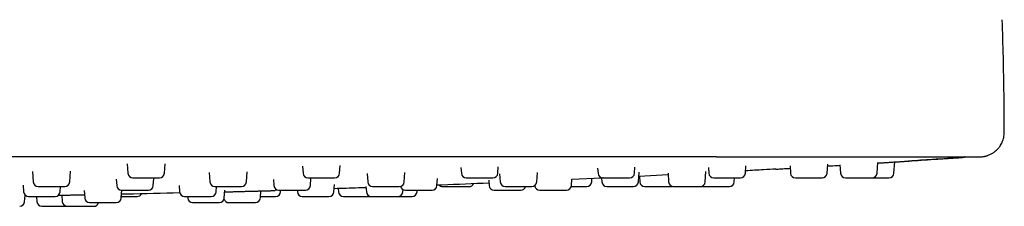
# Model space of a CAD drawing. Header units: millimetres. Extents: x 8 to 1603, y 12 to 2556.
# Tile 110 of 121: x 836 to 915, y 2419 to 2434. Entities that reach past the tile are written whole.
import ezdxf

# ---------------------------------------------------------------- set-up
doc = ezdxf.new("R2010")
doc.units = ezdxf.units.MM

msp = doc.modelspace()

# ---------------------------------------------------------------- linework, layer by layer
at = {"color": 7, "linetype": 'Continuous', "lineweight": 30}
for p, q in [((844.215, 2422.7), (844.268, 2421.948)), ((847.22, 2421.948), (847.274, 2422.721)), ((858.383, 2422.526), (858.423, 2421.948)), ((861.375, 2421.948), (861.418, 2422.562)), ((871.185, 2422.4), (871.217, 2421.948)), ((874.169, 2421.948), (874.204, 2422.457)), ((882.231, 2422.366), (882.261, 2421.948)), ((885.213, 2421.948), (885.248, 2422.449)), ((891.185, 2422.425), (891.219, 2421.948)), ((894.171, 2421.948), (894.212, 2422.539)), ((897.778, 2422.538), (897.819, 2421.948)), ((900.771, 2421.948), (900.823, 2422.684)), ((901.813, 2422.639), (901.862, 2421.948)), ((904.814, 2421.948), (904.874, 2422.815)), ((906.175, 2421.948), (906.239, 2422.861)), ((836.555, 2422.089), (836.614, 2421.248)), ((839.566, 2421.248), (839.627, 2422.122)), ((850.841, 2422.002), (850.894, 2421.248)), ((853.846, 2421.248), (853.902, 2422.051)), ((863.601, 2421.928), (863.648, 2421.248)), ((866.6, 2421.248), (866.653, 2421.996)), ((874.309, 2421.903), (874.355, 2421.248)), ((877.307, 2421.248), (877.359, 2421.996)), ((882.553, 2421.548), (880.143, 2421.44)), ((882.55, 2421.591), (882.574, 2421.248)), ((885.526, 2421.248), (885.582, 2422.047)), ((887.932, 2421.814), (885.558, 2421.696)), ((885.611, 2421.699), (885.642, 2421.248)), ((887.922, 2421.955), (887.971, 2421.248)), ((890.923, 2421.248), (890.983, 2422.1)), ((893.276, 2421.248), (893.299, 2421.575)), ((835.801, 2420.98), (835.838, 2420.448)), ((838.79, 2420.448), (838.82, 2420.875)), ((843.328, 2421.476), (843.365, 2420.948)), ((846.317, 2420.948), (846.358, 2421.53)), ((848.411, 2420.971), (848.448, 2420.448)), ((851.4, 2420.448), (851.43, 2420.875)), ((856.028, 2421.441), (856.063, 2420.948)), ((859.015, 2420.948), (859.054, 2421.514)), ((860.916, 2420.448), (860.956, 2421.026)), ((863.509, 2420.875), (863.539, 2420.448)), ((869.246, 2420.948), (869.285, 2421.511)), ((873.433, 2421.395), (873.464, 2420.948)), ((877.155, 2420.961), (877.156, 2420.948)), ((880.108, 2420.948), (880.146, 2421.482)), ((881.751, 2421.248), (881.769, 2421.513)), ((835.922, 2419.648), (835.96, 2420.187)), ((836.071, 2420.118), (835.955, 2420.117)), ((836.88, 2420.075), (836.91, 2419.648)), ((838.925, 2420.177), (838.962, 2419.648)), ((840.734, 2420.552), (840.776, 2419.948)), ((843.728, 2419.948), (843.772, 2420.575)), ((849.091, 2420.075), (849.1, 2419.948)), ((852.052, 2419.948), (852.096, 2420.582)), ((854.975, 2419.948), (855.015, 2420.526)), ((857.025, 2420.575), (856.16, 2420.549)), ((856.605, 2420.448), (856.613, 2420.563)), ((857.955, 2420.575), (857.963, 2420.448)), ((861.266, 2420.707), (861.284, 2420.448)), ((863.837, 2420.075), (863.887, 2420.079)), ((866.491, 2420.448), (866.504, 2420.623)), ((867.632, 2420.448), (867.641, 2420.575))]:
    msp.add_line(p, q, dxfattribs=at)
at = {"color": 7, "linetype": 'Continuous', "lineweight": 30, "flags": 128}
for points in [[(888.195, 2420.875), (888.27, 2420.882), (888.283, 2420.885)], [(890.624, 2420.888), (890.649, 2420.882), (890.723, 2420.875)]]:
    msp.add_lwpolyline(points, dxfattribs=at)
at = {"color": 7, "linetype": 'Continuous', "lineweight": 30}
for centre, start, end in [((844.667, 2421.975), 184, 270), ((846.821, 2421.975), 270, 356), ((858.822, 2421.975), 184, 270), ((860.976, 2421.975), 270, 356), ((871.616, 2421.975), 184, 270), ((873.77, 2421.975), 270, 356), ((882.66, 2421.975), 184, 270), ((884.814, 2421.975), 270, 356), ((891.618, 2421.975), 184, 270), ((893.772, 2421.975), 270, 356), ((898.218, 2421.975), 184, 270), ((900.372, 2421.975), 270, 356), ((902.261, 2421.975), 184, 270), ((904.415, 2421.975), 270, 356), ((905.776, 2421.975), 270, 356), ((837.013, 2421.275), 184, 270), ((839.167, 2421.275), 270, 356), ((843.764, 2420.975), 184, 270), ((845.918, 2420.975), 270, 356), ((851.293, 2421.275), 184, 270), ((853.447, 2421.275), 270, 356), ((856.462, 2420.975), 184, 270), ((858.616, 2420.975), 270, 356), ((864.047, 2421.275), 184, 270), ((866.201, 2421.275), 270, 356), ((866.693, 2420.975), 192.56196, 270), ((868.847, 2420.975), 270, 356), ((869.686, 2421.275), 226.32658, 270), ((871.84, 2421.275), 270, 333.99059), ((873.863, 2420.975), 184, 270), ((874.754, 2421.275), 184, 270), ((876.017, 2420.975), 270, 345.28895), ((876.908, 2421.275), 270, 356), ((877.555, 2420.975), 184, 270), ((879.709, 2420.975), 270, 356), ((881.352, 2421.275), 270, 356), ((882.973, 2421.275), 184, 270), ((885.127, 2421.275), 270, 356), ((886.041, 2421.275), 184, 270), ((888.37, 2421.275), 184, 270), ((890.524, 2421.275), 270, 356), ((892.877, 2421.275), 270, 356), ((836.237, 2420.475), 184, 270), ((838.391, 2420.475), 270, 356), ((841.175, 2419.975), 184, 270), ((843.329, 2419.975), 270, 356), ((845.018, 2420.475), 270, 331.24719), ((848.847, 2420.475), 184, 270), ((849.499, 2419.975), 184, 270), ((851.001, 2420.475), 270, 356), ((851.653, 2419.975), 270, 356), ((854.576, 2419.975), 270, 356), ((856.206, 2420.475), 270, 356), ((858.363, 2420.475), 184, 270), ((860.516, 2420.475), 270, 356), ((861.683, 2420.475), 184, 270), ((863.938, 2420.475), 184, 270), ((866.092, 2420.475), 270, 356), ((867.233, 2420.475), 270, 356), ((835.523, 2419.675), 270, 356), ((837.309, 2419.675), 184, 270), ((839.361, 2419.675), 184, 270), ((841.515, 2419.675), 270, 345.28895), ((852.422, 2419.975), 195.99255, 270)]:
    msp.add_arc(centre, 0.4, start, end, dxfattribs=at)
for points, knots in [([(915.098, 2425.275), (915.093, 2426.285), (915.083, 2428.305), (915.027, 2431.335), (914.962, 2433.354), (914.93, 2434.363)], [0, 0, 0, 0, 0.333322, 0.666659, 1, 1, 1, 1]), ([(913.102, 2423.275), (913.154, 2423.277), (913.246, 2423.279), (913.368, 2423.292), (913.458, 2423.307), (913.531, 2423.322), (913.598, 2423.338), (913.666, 2423.356), (913.796, 2423.397), (913.985, 2423.475), (914.182, 2423.589), (914.341, 2423.704), (914.473, 2423.816), (914.615, 2423.964), (914.742, 2424.127), (914.847, 2424.297), (914.931, 2424.464), (915.002, 2424.648), (915.056, 2424.847), (915.092, 2425.058), (915.096, 2425.203), (915.098, 2425.275)], [0, 0, 0, 0, 0.049535, 0.088609, 0.116403, 0.137511, 0.159296, 0.18183, 0.205116, 0.289732, 0.376763, 0.422165, 0.476894, 0.542249, 0.617844, 0.673586, 0.733203, 0.796244, 0.86216, 0.930315, 1, 1, 1, 1]), ([(891.844, 2423.275), (888.635, 2423.275), (882.218, 2423.275), (872.591, 2423.275), (862.964, 2423.275), (853.337, 2423.275), (843.767, 2423.275), (834.255, 2423.275), (824.8, 2423.275), (815.345, 2423.275), (805.825, 2423.275), (796.242, 2423.275), (786.594, 2423.275), (776.945, 2423.275), (767.297, 2423.275), (757.649, 2423.275), (748.001, 2423.275), (741.57, 2423.275), (738.354, 2423.275)], [0, 0, 0, 0, 0.062736, 0.125466, 0.18819, 0.250909, 0.313625, 0.375218, 0.436809, 0.4984, 0.55999, 0.622838, 0.685689, 0.748542, 0.811398, 0.87426, 0.937127, 1, 1, 1, 1]), ([(891.844, 2423.275), (891.976, 2423.275), (892.23, 2423.275), (892.596, 2423.275), (892.932, 2423.275), (893.239, 2423.275), (893.515, 2423.275), (893.788, 2423.275), (894.08, 2423.275), (894.513, 2423.275), (895.057, 2423.275), (895.709, 2423.275), (896.372, 2423.275), (897.053, 2423.275), (897.747, 2423.275), (898.433, 2423.275), (899.115, 2423.275), (899.82, 2423.275), (900.544, 2423.275), (901.287, 2423.275), (902.013, 2423.275), (902.724, 2423.275), (903.416, 2423.275), (904.089, 2423.275), (904.74, 2423.275), (905.369, 2423.275), (905.976, 2423.275), (906.561, 2423.275), (907.12, 2423.275), (907.651, 2423.275), (908.152, 2423.275), (908.625, 2423.275), (909.068, 2423.275), (909.48, 2423.275), (909.859, 2423.275), (910.205, 2423.275), (910.517, 2423.275), (910.776, 2423.275), (910.988, 2423.275), (911.163, 2423.275), (911.316, 2423.275), (911.447, 2423.275), (911.558, 2423.275), (911.65, 2423.275), (911.71, 2423.275), (911.749, 2423.275), (911.774, 2423.275), (911.797, 2423.275), (911.818, 2423.275), (911.836, 2423.275), (911.85, 2423.275), (911.864, 2423.275), (911.878, 2423.275), (911.893, 2423.275), (911.908, 2423.275), (911.918, 2423.275), (911.923, 2423.275)], [0, 0, 0, 0, 0.012298, 0.023667, 0.034107, 0.043618, 0.052201, 0.059855, 0.069083, 0.079437, 0.100258, 0.119909, 0.140432, 0.162562, 0.184126, 0.206192, 0.2282, 0.250005, 0.275051, 0.30002, 0.324966, 0.349942, 0.375001, 0.399964, 0.424895, 0.449843, 0.474861, 0.499999, 0.525127, 0.55014, 0.575088, 0.600024, 0.624997, 0.650048, 0.675019, 0.699965, 0.724938, 0.749993, 0.769799, 0.789778, 0.809956, 0.829521, 0.849424, 0.869818, 0.888968, 0.897466, 0.906187, 0.915132, 0.924302, 0.933698, 0.941257, 0.94813, 0.958865, 0.971088, 0.9848, 1, 1, 1, 1]), ([(891.85, 2423.284), (892.185, 2423.282), (892.856, 2423.28), (893.862, 2423.277), (894.865, 2423.276), (895.53, 2423.276), (895.862, 2423.275)], [0, 0, 0, 0, 0.2499068, 0.5000569, 0.7501711, 1, 1, 1, 1]), ([(904.872, 2422.784), (904.969, 2422.79), (905.339, 2422.814), (906.002, 2422.856), (906.9, 2422.913), (907.869, 2422.975), (908.911, 2423.042), (909.998, 2423.112), (910.936, 2423.174), (911.514, 2423.212), (911.712, 2423.225)], [0, 0, 0, 0, 0.04427, 0.168949, 0.297809, 0.444435, 0.596219, 0.753205, 0.915432, 1, 1, 1, 1]), ([(911.744, 2423.223), (910.928, 2423.168), (909.472, 2423.07), (908.016, 2422.975), (907.375, 2422.934)], [0, 0, 0, 0, 0.559997, 1, 1, 1, 1]), ([(911.929, 2423.284), (911.913, 2423.275), (911.877, 2423.252), (911.814, 2423.231), (911.767, 2423.225), (911.744, 2423.223)], [0, 0, 0, 0, 0.273649, 0.646268, 1, 1, 1, 1]), ([(911.848, 2423.246), (911.852, 2423.246), (911.873, 2423.25), (911.892, 2423.264), (911.907, 2423.275)], [0, 0, 0, 0, 0.190857, 1, 1, 1, 1]), ([(911.923, 2423.275), (912.018, 2423.275), (912.208, 2423.275), (912.446, 2423.275), (912.65, 2423.275), (912.816, 2423.275), (912.944, 2423.275), (913.035, 2423.275), (913.087, 2423.275), (913.108, 2423.275), (913.102, 2423.275), (913.102, 2423.275)], [0, 0, 0, 0, 0.125473, 0.250932, 0.376381, 0.50182, 0.627251, 0.750438, 0.873621, 0.996802, 1, 1, 1, 1]), ([(896.636, 2422.281), (896.697, 2422.284), (896.82, 2422.291), (897.053, 2422.305), (897.324, 2422.321), (897.573, 2422.336), (897.739, 2422.346), (897.791, 2422.349)], [0, 0, 0, 0, 0.212684, 0.431604, 0.657721, 0.891906, 1, 1, 1, 1]), ([(900.812, 2422.532), (900.853, 2422.534), (901.099, 2422.549), (901.434, 2422.57), (901.733, 2422.588), (901.817, 2422.593)], [0, 0, 0, 0, 0.125959, 0.757143, 1, 1, 1, 1]), ([(904.872, 2422.775), (904.938, 2422.779), (905.118, 2422.791), (905.41, 2422.809), (905.739, 2422.83), (906.051, 2422.849), (906.34, 2422.868), (906.579, 2422.883), (906.774, 2422.895), (906.929, 2422.905), (907.064, 2422.914), (907.188, 2422.922), (907.291, 2422.928), (907.362, 2422.933), (907.37, 2422.933), (907.375, 2422.934)], [0, 0, 0, 0, 0.049336, 0.135222, 0.222048, 0.308529, 0.394382, 0.481105, 0.545659, 0.610711, 0.67565, 0.740176, 0.82718, 0.913281, 1, 1, 1, 1]), ([(844.669, 2421.575), (844.671, 2421.575), (844.673, 2421.575), (844.711, 2421.575), (844.732, 2421.575)], [0, 0, 0, 0, 0.459775, 1, 1, 1, 1]), ([(844.732, 2421.575), (844.749, 2421.575), (844.783, 2421.575), (844.853, 2421.575), (844.954, 2421.575), (845.096, 2421.575), (845.286, 2421.575), (845.459, 2421.575), (845.604, 2421.575), (845.744, 2421.575), (845.917, 2421.575), (846.093, 2421.575), (846.238, 2421.575), (846.354, 2421.575), (846.483, 2421.575), (846.614, 2421.575), (846.726, 2421.575), (846.788, 2421.575), (846.813, 2421.575), (846.823, 2421.575), (846.819, 2421.575), (846.819, 2421.575)], [0, 0, 0, 0, 0.0451022, 0.0898834, 0.1350629, 0.2080687, 0.2812528, 0.3542587, 0.3906829, 0.4275384, 0.4949267, 0.5624915, 0.6075552, 0.6523364, 0.6975564, 0.7705622, 0.8437463, 0.9167522, 0.9531764, 0.9900319, 1, 1, 1, 1]), ([(858.823, 2421.575), (858.823, 2421.575), (858.822, 2421.575), (858.836, 2421.575), (858.874, 2421.575), (858.935, 2421.575), (858.966, 2421.575)], [0, 0, 0, 0, 0.08371, 0.280266, 0.639901, 1, 1, 1, 1]), ([(858.966, 2421.575), (858.99, 2421.575), (859.038, 2421.575), (859.128, 2421.575), (859.249, 2421.575), (859.411, 2421.575), (859.618, 2421.575), (859.8, 2421.575), (859.947, 2421.575), (860.087, 2421.575), (860.255, 2421.575), (860.42, 2421.575), (860.552, 2421.575), (860.655, 2421.575), (860.764, 2421.575), (860.868, 2421.575), (860.945, 2421.575), (860.976, 2421.575), (860.975, 2421.575), (860.975, 2421.575)], [0, 0, 0, 0, 0.04811, 0.095878, 0.14407, 0.221945, 0.300009, 0.377884, 0.416737, 0.456051, 0.527933, 0.600004, 0.648072, 0.69584, 0.744076, 0.82195, 0.900015, 0.97789, 1, 1, 1, 1]), ([(871.621, 2421.575), (871.62, 2421.575), (871.618, 2421.575), (871.64, 2421.575), (871.677, 2421.575), (871.745, 2421.575), (871.827, 2421.575), (871.868, 2421.575)], [0, 0, 0, 0, 0.167115, 0.312803, 0.460215, 0.729934, 1, 1, 1, 1]), ([(871.868, 2421.575), (871.898, 2421.575), (871.958, 2421.575), (872.064, 2421.575), (872.203, 2421.575), (872.381, 2421.575), (872.598, 2421.575), (872.782, 2421.575), (872.927, 2421.575), (873.063, 2421.575), (873.221, 2421.575), (873.37, 2421.575), (873.485, 2421.575), (873.571, 2421.575), (873.658, 2421.575), (873.73, 2421.575), (873.77, 2421.575), (873.766, 2421.575), (873.764, 2421.575)], [0, 0, 0, 0, 0.051547, 0.102727, 0.154363, 0.237801, 0.321443, 0.404881, 0.44651, 0.488632, 0.565649, 0.642869, 0.694372, 0.745552, 0.797234, 0.880672, 0.964314, 1, 1, 1, 1]), ([(882.665, 2421.575), (882.664, 2421.575), (882.659, 2421.575), (882.691, 2421.575), (882.74, 2421.575), (882.801, 2421.575), (882.896, 2421.575), (882.995, 2421.575), (883.044, 2421.575)], [0, 0, 0, 0, 0.099928, 0.333574, 0.450144, 0.568095, 0.783908, 1, 1, 1, 1]), ([(883.044, 2421.575), (883.08, 2421.575), (883.151, 2421.575), (883.27, 2421.575), (883.422, 2421.575), (883.61, 2421.575), (883.831, 2421.575), (884.012, 2421.575), (884.15, 2421.575), (884.277, 2421.575), (884.421, 2421.575), (884.55, 2421.575), (884.644, 2421.575), (884.711, 2421.575), (884.771, 2421.575), (884.811, 2421.575), (884.809, 2421.575), (884.808, 2421.575)], [0, 0, 0, 0, 0.055509, 0.110623, 0.166227, 0.256078, 0.346148, 0.435999, 0.480827, 0.526187, 0.609124, 0.692278, 0.74774, 0.802853, 0.858507, 0.948358, 1, 1, 1, 1]), ([(891.622, 2421.575), (891.621, 2421.575), (891.615, 2421.575), (891.65, 2421.575), (891.712, 2421.575), (891.785, 2421.575), (891.867, 2421.575), (891.986, 2421.575), (892.1, 2421.575), (892.156, 2421.575)], [0, 0, 0, 0, 0.054682, 0.249878, 0.444599, 0.541749, 0.64005, 0.819909, 1, 1, 1, 1]), ([(892.156, 2421.575), (892.196, 2421.575), (892.276, 2421.575), (892.404, 2421.575), (892.564, 2421.575), (892.757, 2421.575), (892.975, 2421.575), (893.148, 2421.575), (893.275, 2421.575), (893.39, 2421.575), (893.515, 2421.575), (893.62, 2421.575), (893.691, 2421.575), (893.735, 2421.575), (893.766, 2421.575), (893.767, 2421.575), (893.768, 2421.575)], [0, 0, 0, 0, 0.060131, 0.119835, 0.180069, 0.277403, 0.374973, 0.472307, 0.520868, 0.570005, 0.659849, 0.749928, 0.810008, 0.869712, 0.93, 1, 1, 1, 1]), ([(896.638, 2422.283), (896.309, 2422.263), (895.494, 2422.215), (894.678, 2422.172), (894.193, 2422.146)], [0, 0, 0, 0, 0.404584, 1, 1, 1, 1]), ([(898.22, 2421.575), (898.219, 2421.575), (898.216, 2421.575), (898.241, 2421.575), (898.312, 2421.575), (898.407, 2421.575), (898.5, 2421.575), (898.601, 2421.575), (898.74, 2421.575), (898.865, 2421.575), (898.927, 2421.575)], [0, 0, 0, 0, 0.022834, 0.189735, 0.357045, 0.523946, 0.607217, 0.691474, 0.845638, 1, 1, 1, 1]), ([(898.927, 2421.575), (898.97, 2421.575), (899.056, 2421.575), (899.19, 2421.575), (899.353, 2421.575), (899.545, 2421.575), (899.754, 2421.575), (899.912, 2421.575), (900.025, 2421.575), (900.124, 2421.575), (900.226, 2421.575), (900.304, 2421.575), (900.348, 2421.575), (900.37, 2421.575), (900.371, 2421.575), (900.371, 2421.575)], [0, 0, 0, 0, 0.065597, 0.130727, 0.196436, 0.302615, 0.409054, 0.515234, 0.568209, 0.621812, 0.719822, 0.818088, 0.883629, 0.948758, 1, 1, 1, 1]), ([(902.263, 2421.575), (902.262, 2421.575), (902.262, 2421.575), (902.285, 2421.575), (902.341, 2421.575), (902.45, 2421.575), (902.57, 2421.575), (902.681, 2421.575), (902.798, 2421.575), (902.953, 2421.575), (903.085, 2421.575), (903.151, 2421.575)], [0, 0, 0, 0, 0.054627, 0.145074, 0.291097, 0.437476, 0.583499, 0.656353, 0.73007, 0.864948, 1, 1, 1, 1]), ([(903.151, 2421.575), (903.196, 2421.575), (903.285, 2421.575), (903.421, 2421.575), (903.582, 2421.575), (903.767, 2421.575), (903.96, 2421.575), (904.099, 2421.575), (904.194, 2421.575), (904.274, 2421.575), (904.351, 2421.575), (904.398, 2421.575), (904.415, 2421.575), (904.413, 2421.575), (904.413, 2421.575)], [0, 0, 0, 0, 0.0721607, 0.1438078, 0.2160921, 0.3328967, 0.4499867, 0.5667914, 0.6250678, 0.6840343, 0.7918513, 0.8999507, 0.9720497, 1, 1, 1, 1]), ([(904.427, 2421.575), (904.451, 2421.575), (904.538, 2421.575), (904.631, 2421.575), (904.699, 2421.575)], [0, 0, 0, 0, 0.263395, 1, 1, 1, 1]), ([(904.699, 2421.575), (904.744, 2421.575), (904.834, 2421.575), (904.967, 2421.575), (905.123, 2421.575), (905.295, 2421.575), (905.466, 2421.575), (905.582, 2421.575), (905.656, 2421.575), (905.715, 2421.575), (905.765, 2421.575), (905.772, 2421.575), (905.776, 2421.575)], [0, 0, 0, 0, 0.080183, 0.159795, 0.240115, 0.369905, 0.500013, 0.629803, 0.694558, 0.76008, 0.879883, 1, 1, 1, 1]), ([(837.018, 2420.875), (837.017, 2420.875), (837.015, 2420.875), (837.044, 2420.875), (837.062, 2420.875)], [0, 0, 0, 0, 0.379719, 1, 1, 1, 1]), ([(837.062, 2420.875), (837.078, 2420.875), (837.108, 2420.875), (837.173, 2420.875), (837.267, 2420.875), (837.403, 2420.875), (837.588, 2420.875), (837.759, 2420.875), (837.902, 2420.875), (838.042, 2420.875), (838.215, 2420.875), (838.392, 2420.875), (838.54, 2420.875), (838.659, 2420.875), (838.793, 2420.875), (838.93, 2420.875), (839.051, 2420.875), (839.12, 2420.875), (839.152, 2420.875), (839.167, 2420.875), (839.164, 2420.875), (839.163, 2420.875)], [0, 0, 0, 0, 0.044386, 0.088457, 0.132919, 0.204766, 0.276788, 0.348635, 0.384481, 0.420751, 0.48707, 0.553562, 0.59791, 0.64198, 0.686483, 0.758329, 0.830352, 0.902199, 0.938045, 0.974315, 1, 1, 1, 1]), ([(851.294, 2420.875), (851.294, 2420.875), (851.292, 2420.875), (851.304, 2420.875), (851.339, 2420.875), (851.399, 2420.875), (851.429, 2420.875)], [0, 0, 0, 0, 0.053135, 0.25625, 0.627885, 1, 1, 1, 1]), ([(851.429, 2420.875), (851.452, 2420.875), (851.498, 2420.875), (851.586, 2420.875), (851.706, 2420.875), (851.866, 2420.875), (852.072, 2420.875), (852.253, 2420.875), (852.4, 2420.875), (852.54, 2420.875), (852.709, 2420.875), (852.875, 2420.875), (853.008, 2420.875), (853.113, 2420.875), (853.224, 2420.875), (853.331, 2420.875), (853.412, 2420.875), (853.445, 2420.875), (853.446, 2420.875), (853.446, 2420.875)], [0, 0, 0, 0, 0.047801, 0.095262, 0.143146, 0.22052, 0.298084, 0.375459, 0.414063, 0.453124, 0.524545, 0.596153, 0.643914, 0.691375, 0.739301, 0.816676, 0.89424, 0.971615, 1, 1, 1, 1]), ([(863.516, 2420.779), (863.31, 2420.772), (862.449, 2420.741), (861.588, 2420.716), (860.933, 2420.696)], [0, 0, 0, 0, 0.239552, 1, 1, 1, 1]), ([(864.053, 2420.875), (864.052, 2420.875), (864.051, 2420.875), (864.074, 2420.875), (864.113, 2420.875), (864.183, 2420.875), (864.266, 2420.875), (864.307, 2420.875)], [0, 0, 0, 0, 0.180347, 0.32372, 0.468791, 0.734224, 1, 1, 1, 1]), ([(864.307, 2420.875), (864.338, 2420.875), (864.399, 2420.875), (864.506, 2420.875), (864.645, 2420.875), (864.824, 2420.875), (865.042, 2420.875), (865.226, 2420.875), (865.37, 2420.875), (865.506, 2420.875), (865.664, 2420.875), (865.812, 2420.875), (865.925, 2420.875), (866.009, 2420.875), (866.095, 2420.875), (866.165, 2420.875), (866.202, 2420.875), (866.198, 2420.875), (866.196, 2420.875)], [0, 0, 0, 0, 0.051786, 0.103203, 0.155078, 0.238903, 0.322932, 0.406757, 0.448579, 0.490896, 0.568271, 0.645848, 0.69759, 0.749007, 0.800929, 0.884753, 0.968783, 1, 1, 1, 1]), ([(873.45, 2421.152), (872.178, 2421.098), (870.777, 2421.038), (869.377, 2420.988), (869.249, 2420.984)], [0, 0, 0, 0, 0.908427, 1, 1, 1, 1]), ([(869.688, 2420.875), (869.69, 2420.875), (869.694, 2420.875), (869.727, 2420.875), (869.772, 2420.875), (869.852, 2420.875), (869.964, 2420.875), (870.08, 2420.875), (870.19, 2420.875), (870.334, 2420.875), (870.516, 2420.875), (870.735, 2420.875), (870.919, 2420.875), (871.062, 2420.875), (871.195, 2420.875), (871.351, 2420.875), (871.454, 2420.875), (871.505, 2420.875)], [0, 0, 0, 0, 0.076626, 0.120264, 0.164419, 0.245154, 0.3261, 0.380089, 0.433739, 0.487915, 0.57538, 0.663059, 0.750524, 0.794162, 0.838317, 0.919106, 1, 1, 1, 1]), ([(871.505, 2420.875), (871.537, 2420.875), (871.6, 2420.875), (871.678, 2420.875), (871.757, 2420.875), (871.817, 2420.875), (871.845, 2420.875), (871.838, 2420.875), (871.838, 2420.875)], [0, 0, 0, 0, 0.1553642, 0.3096224, 0.4652526, 0.7167364, 0.9688345, 1, 1, 1, 1]), ([(874.759, 2420.875), (874.758, 2420.875), (874.757, 2420.875), (874.797, 2420.875), (874.851, 2420.875), (874.917, 2420.875), (875.017, 2420.875), (875.12, 2420.875), (875.171, 2420.875)], [0, 0, 0, 0, 0.138864, 0.362402, 0.47393, 0.586779, 0.793256, 1, 1, 1, 1]), ([(875.171, 2420.875), (875.208, 2420.875), (875.281, 2420.875), (875.403, 2420.875), (875.557, 2420.875), (875.746, 2420.875), (875.967, 2420.875), (876.147, 2420.875), (876.283, 2420.875), (876.408, 2420.875), (876.548, 2420.875), (876.672, 2420.875), (876.761, 2420.875), (876.822, 2420.875), (876.876, 2420.875), (876.909, 2420.875), (876.904, 2420.875), (876.902, 2420.875)], [0, 0, 0, 0, 0.056491, 0.11258, 0.169168, 0.260609, 0.352273, 0.443714, 0.489336, 0.535498, 0.619902, 0.704528, 0.760971, 0.81706, 0.873699, 0.96514, 1, 1, 1, 1]), ([(880.091, 2420.875), (880.144, 2420.875), (880.232, 2420.875), (880.359, 2420.875), (880.499, 2420.875), (880.667, 2420.875), (880.785, 2420.875), (880.845, 2420.875)], [0, 0, 0, 0, 0.202693, 0.342157, 0.483273, 0.74147, 1, 1, 1, 1]), ([(880.845, 2420.875), (880.882, 2420.875), (880.957, 2420.875), (881.056, 2420.875), (881.161, 2420.875), (881.26, 2420.875), (881.33, 2420.875), (881.354, 2420.875), (881.351, 2420.875), (881.351, 2420.875)], [0, 0, 0, 0, 0.124291, 0.247696, 0.3722, 0.573385, 0.775063, 0.976249, 1, 1, 1, 1]), ([(882.979, 2420.875), (882.978, 2420.875), (882.977, 2420.875), (883.026, 2420.875), (883.101, 2420.875), (883.182, 2420.875), (883.272, 2420.875), (883.398, 2420.875), (883.517, 2420.875), (883.576, 2420.875)], [0, 0, 0, 0, 0.112031, 0.295386, 0.478293, 0.56955, 0.661887, 0.830834, 1, 1, 1, 1]), ([(883.576, 2420.875), (883.617, 2420.875), (883.7, 2420.875), (883.831, 2420.875), (883.993, 2420.875), (884.186, 2420.875), (884.401, 2420.875), (884.568, 2420.875), (884.691, 2420.875), (884.8, 2420.875), (884.917, 2420.875), (885.011, 2420.875), (885.072, 2420.875), (885.107, 2420.875), (885.127, 2420.875), (885.124, 2420.875), (885.122, 2420.875)], [0, 0, 0, 0, 0.062138, 0.123833, 0.186077, 0.286657, 0.387483, 0.488063, 0.538245, 0.589021, 0.681862, 0.774946, 0.837031, 0.898726, 0.961026, 1, 1, 1, 1]), ([(886.043, 2420.875), (886.045, 2420.875), (886.049, 2420.875), (886.097, 2420.875), (886.16, 2420.875), (886.231, 2420.875), (886.332, 2420.875), (886.475, 2420.875), (886.665, 2420.875), (886.84, 2420.875), (886.984, 2420.875), (887.125, 2420.875), (887.298, 2420.875), (887.428, 2420.875), (887.492, 2420.875)], [0, 0, 0, 0, 0.086199, 0.184191, 0.249549, 0.314497, 0.380081, 0.485964, 0.592106, 0.697989, 0.750817, 0.80427, 0.902072, 1, 1, 1, 1]), ([(887.492, 2420.875), (887.534, 2420.875), (887.618, 2420.875), (887.733, 2420.875), (887.862, 2420.875), (887.992, 2420.875), (888.103, 2420.875), (888.164, 2420.875), (888.188, 2420.875), (888.198, 2420.875), (888.194, 2420.875), (888.193, 2420.875)], [0, 0, 0, 0, 0.103566, 0.206395, 0.310138, 0.477778, 0.645827, 0.813466, 0.897105, 0.981735, 1, 1, 1, 1]), ([(888.37, 2420.875), (888.372, 2420.875), (888.376, 2420.875), (888.421, 2420.875), (888.513, 2420.875), (888.622, 2420.875), (888.726, 2420.875), (888.835, 2420.875), (888.983, 2420.875), (889.113, 2420.875), (889.177, 2420.875)], [0, 0, 0, 0, 0.095673, 0.250134, 0.404972, 0.559432, 0.636496, 0.714472, 0.857144, 1, 1, 1, 1]), ([(889.177, 2420.875), (889.222, 2420.875), (889.31, 2420.875), (889.445, 2420.875), (889.608, 2420.875), (889.797, 2420.875), (889.997, 2420.875), (890.146, 2420.875), (890.249, 2420.875), (890.338, 2420.875), (890.427, 2420.875), (890.489, 2420.875), (890.517, 2420.875), (890.527, 2420.875), (890.524, 2420.875), (890.524, 2420.875)], [0, 0, 0, 0, 0.069041, 0.13759, 0.206749, 0.318503, 0.43053, 0.542284, 0.598041, 0.654458, 0.757613, 0.861038, 0.930019, 0.998569, 1, 1, 1, 1]), ([(890.537, 2420.875), (890.546, 2420.875), (890.587, 2420.875), (890.647, 2420.875), (890.697, 2420.875), (890.713, 2420.875)], [0, 0, 0, 0, 0.170337, 0.746767, 1, 1, 1, 1]), ([(890.725, 2420.875), (890.725, 2420.875), (890.724, 2420.875), (890.743, 2420.875), (890.785, 2420.875), (890.865, 2420.875), (890.996, 2420.875), (891.132, 2420.875), (891.255, 2420.875), (891.38, 2420.875), (891.544, 2420.875), (891.678, 2420.875), (891.746, 2420.875)], [0, 0, 0, 0, 0.049439, 0.131705, 0.214778, 0.348895, 0.48334, 0.617457, 0.684371, 0.752078, 0.875959, 1, 1, 1, 1]), ([(891.746, 2420.875), (891.791, 2420.875), (891.881, 2420.875), (892.016, 2420.875), (892.173, 2420.875), (892.349, 2420.875), (892.527, 2420.875), (892.651, 2420.875), (892.731, 2420.875), (892.796, 2420.875), (892.852, 2420.875), (892.878, 2420.875), (892.876, 2420.875), (892.875, 2420.875)], [0, 0, 0, 0, 0.077676, 0.1548, 0.232609, 0.358342, 0.484381, 0.610114, 0.672845, 0.736318, 0.852376, 0.968738, 1, 1, 1, 1]), ([(836.238, 2420.075), (836.238, 2420.075), (836.239, 2420.075), (836.266, 2420.075), (836.318, 2420.075), (836.344, 2420.075)], [0, 0, 0, 0, 0.160215, 0.579837, 1, 1, 1, 1]), ([(836.344, 2420.075), (836.365, 2420.075), (836.406, 2420.075), (836.488, 2420.075), (836.601, 2420.075), (836.755, 2420.075), (836.956, 2420.075), (837.135, 2420.075), (837.281, 2420.075), (837.422, 2420.075), (837.593, 2420.075), (837.763, 2420.075), (837.901, 2420.075), (838.01, 2420.075), (838.128, 2420.075), (838.244, 2420.075), (838.338, 2420.075), (838.38, 2420.075), (838.392, 2420.075), (838.39, 2420.075), (838.39, 2420.075)], [0, 0, 0, 0, 0.046773, 0.093213, 0.140065, 0.215775, 0.29167, 0.36738, 0.405153, 0.443373, 0.513258, 0.583325, 0.630058, 0.676497, 0.723392, 0.799102, 0.874997, 0.950707, 0.98848, 1, 1, 1, 1]), ([(838.927, 2420.161), (838.901, 2420.161), (838.802, 2420.159), (838.703, 2420.158), (838.634, 2420.157), (838.625, 2420.156)], [0, 0, 0, 0, 0.23637, 0.90436, 1, 1, 1, 1]), ([(838.65, 2420.171), (838.702, 2420.172), (838.84, 2420.175), (839.095, 2420.18), (839.405, 2420.187), (839.734, 2420.193), (840.075, 2420.199), (840.419, 2420.206), (840.646, 2420.21), (840.757, 2420.212)], [0, 0, 0, 0, 0.094343, 0.246547, 0.398652, 0.549529, 0.701855, 0.853883, 1, 1, 1, 1]), ([(843.737, 2420.075), (843.798, 2420.075), (843.933, 2420.075), (844.143, 2420.075), (844.319, 2420.075), (844.452, 2420.075), (844.572, 2420.075), (844.708, 2420.075), (844.79, 2420.075), (844.831, 2420.075)], [0, 0, 0, 0, 0.149161, 0.324849, 0.500108, 0.587549, 0.676025, 0.837908, 1, 1, 1, 1]), ([(848.472, 2420.353), (847.043, 2420.318), (845.469, 2420.279), (843.894, 2420.251), (843.749, 2420.249)], [0, 0, 0, 0, 0.907672, 1, 1, 1, 1]), ([(843.764, 2420.575), (843.764, 2420.575), (843.762, 2420.575), (843.772, 2420.575), (843.802, 2420.575), (843.859, 2420.575), (843.888, 2420.575)], [0, 0, 0, 0, 0.007294, 0.220242, 0.60987, 1, 1, 1, 1]), ([(843.888, 2420.575), (843.91, 2420.575), (843.955, 2420.575), (844.04, 2420.575), (844.157, 2420.575), (844.315, 2420.575), (844.519, 2420.575), (844.699, 2420.575), (844.846, 2420.575), (844.986, 2420.575), (845.156, 2420.575), (845.324, 2420.575), (845.459, 2420.575), (845.565, 2420.575), (845.679, 2420.575), (845.79, 2420.575), (845.876, 2420.575), (845.915, 2420.575), (845.917, 2420.575), (845.918, 2420.575)], [0, 0, 0, 0, 0.047318, 0.094299, 0.141698, 0.21829, 0.295069, 0.371661, 0.409875, 0.448541, 0.519239, 0.590123, 0.637401, 0.684382, 0.731823, 0.808415, 0.885194, 0.961787, 1, 1, 1, 1]), ([(844.831, 2420.075), (844.855, 2420.075), (844.903, 2420.075), (844.957, 2420.075), (845, 2420.075), (845.024, 2420.075), (845.017, 2420.075), (845.016, 2420.075)], [0, 0, 0, 0, 0.210451, 0.419405, 0.630217, 0.970869, 1, 1, 1, 1]), ([(848.85, 2420.075), (848.851, 2420.075), (848.853, 2420.075), (848.884, 2420.075), (848.928, 2420.075), (849.004, 2420.075), (849.091, 2420.075), (849.134, 2420.075)], [0, 0, 0, 0, 0.222653, 0.358626, 0.496209, 0.747942, 1, 1, 1, 1]), ([(849.134, 2420.075), (849.166, 2420.075), (849.23, 2420.075), (849.34, 2420.075), (849.483, 2420.075), (849.664, 2420.075), (849.883, 2420.075), (850.067, 2420.075), (850.21, 2420.075), (850.344, 2420.075), (850.499, 2420.075), (850.643, 2420.075), (850.752, 2420.075), (850.832, 2420.075), (850.912, 2420.075), (850.975, 2420.075), (851.005, 2420.075), (850.999, 2420.075), (850.998, 2420.075)], [0, 0, 0, 0, 0.052621, 0.104868, 0.15758, 0.242757, 0.328142, 0.413318, 0.455815, 0.498815, 0.577438, 0.656267, 0.708843, 0.76109, 0.813849, 0.899025, 0.98441, 1, 1, 1, 1]), ([(852.087, 2420.441), (852.118, 2420.442), (852.246, 2420.446), (852.493, 2420.452), (852.82, 2420.461), (853.162, 2420.471), (853.508, 2420.48), (853.855, 2420.489), (854.196, 2420.498), (854.525, 2420.507), (854.838, 2420.515), (855.127, 2420.522), (855.366, 2420.529), (855.561, 2420.534), (855.716, 2420.538), (855.85, 2420.541), (855.974, 2420.544), (856.077, 2420.547), (856.148, 2420.548), (856.156, 2420.549), (856.16, 2420.549)], [0, 0, 0, 0, 0.020477, 0.081792, 0.143105, 0.20395, 0.265387, 0.326607, 0.387441, 0.448951, 0.510195, 0.571006, 0.63245, 0.678173, 0.724255, 0.770248, 0.815959, 0.87758, 0.93857, 1, 1, 1, 1]), ([(854.984, 2420.075), (854.992, 2420.075), (855.071, 2420.075), (855.192, 2420.075), (855.337, 2420.075), (855.473, 2420.075), (855.635, 2420.075), (855.745, 2420.075), (855.8, 2420.075)], [0, 0, 0, 0, 0.0285, 0.280687, 0.406509, 0.53382, 0.76676, 1, 1, 1, 1]), ([(855.8, 2420.075), (855.835, 2420.075), (855.903, 2420.075), (855.991, 2420.075), (856.081, 2420.075), (856.158, 2420.075), (856.203, 2420.075), (856.201, 2420.075), (856.2, 2420.075)], [0, 0, 0, 0, 0.140324, 0.279649, 0.420213, 0.647351, 0.875044, 1, 1, 1, 1]), ([(856.466, 2420.575), (856.466, 2420.575), (856.466, 2420.575), (856.493, 2420.575), (856.534, 2420.575), (856.606, 2420.575), (856.69, 2420.575), (856.733, 2420.575)], [0, 0, 0, 0, 0.197983, 0.338271, 0.48022, 0.739943, 1, 1, 1, 1]), ([(856.733, 2420.575), (856.764, 2420.575), (856.826, 2420.575), (856.934, 2420.575), (857.075, 2420.575), (857.255, 2420.575), (857.473, 2420.575), (857.657, 2420.575), (857.801, 2420.575), (857.936, 2420.575), (858.093, 2420.575), (858.239, 2420.575), (858.351, 2420.575), (858.433, 2420.575), (858.517, 2420.575), (858.584, 2420.575), (858.618, 2420.575), (858.613, 2420.575), (858.611, 2420.575)], [0, 0, 0, 0, 0.05212, 0.10387, 0.156079, 0.240445, 0.325017, 0.409383, 0.451475, 0.494065, 0.571939, 0.650018, 0.702093, 0.753843, 0.806099, 0.890465, 0.975037, 1, 1, 1, 1]), ([(858.367, 2420.075), (858.366, 2420.075), (858.359, 2420.075), (858.394, 2420.075), (858.457, 2420.075), (858.53, 2420.075), (858.612, 2420.075), (858.73, 2420.075), (858.844, 2420.075), (858.901, 2420.075)], [0, 0, 0, 0, 0.054682, 0.249878, 0.444599, 0.541749, 0.64005, 0.819909, 1, 1, 1, 1]), ([(858.901, 2420.075), (858.941, 2420.075), (859.021, 2420.075), (859.149, 2420.075), (859.309, 2420.075), (859.502, 2420.075), (859.72, 2420.075), (859.892, 2420.075), (860.02, 2420.075), (860.135, 2420.075), (860.26, 2420.075), (860.364, 2420.075), (860.435, 2420.075), (860.479, 2420.075), (860.511, 2420.075), (860.512, 2420.075), (860.512, 2420.075)], [0, 0, 0, 0, 0.060131, 0.119835, 0.180069, 0.277403, 0.374973, 0.472307, 0.520868, 0.570005, 0.659849, 0.749928, 0.810008, 0.869712, 0.93, 1, 1, 1, 1]), ([(861.683, 2420.075), (861.686, 2420.075), (861.693, 2420.075), (861.745, 2420.075), (861.812, 2420.075), (861.884, 2420.075), (861.988, 2420.075), (862.133, 2420.075), (862.326, 2420.075), (862.501, 2420.075), (862.646, 2420.075), (862.787, 2420.075), (862.96, 2420.075), (863.089, 2420.075), (863.153, 2420.075)], [0, 0, 0, 0, 0.096621, 0.193496, 0.258108, 0.322315, 0.387151, 0.491827, 0.596758, 0.701434, 0.753659, 0.806502, 0.903189, 1, 1, 1, 1]), ([(863.153, 2420.075), (863.195, 2420.075), (863.277, 2420.075), (863.392, 2420.075), (863.518, 2420.075), (863.646, 2420.075), (863.753, 2420.075), (863.811, 2420.075), (863.831, 2420.075), (863.84, 2420.075), (863.837, 2420.075), (863.836, 2420.075)], [0, 0, 0, 0, 0.105233, 0.209716, 0.315129, 0.485467, 0.65622, 0.826558, 0.911543, 0.997535, 1, 1, 1, 1]), ([(863.94, 2420.075), (863.939, 2420.075), (863.937, 2420.075), (863.952, 2420.075), (863.998, 2420.075), (864.097, 2420.075), (864.21, 2420.075), (864.317, 2420.075), (864.429, 2420.075), (864.58, 2420.075), (864.71, 2420.075), (864.776, 2420.075)], [0, 0, 0, 0, 0.019575, 0.113376, 0.264813, 0.416619, 0.568056, 0.643612, 0.720062, 0.859941, 1, 1, 1, 1]), ([(864.776, 2420.075), (864.82, 2420.075), (864.909, 2420.075), (865.044, 2420.075), (865.207, 2420.075), (865.394, 2420.075), (865.592, 2420.075), (865.738, 2420.075), (865.838, 2420.075), (865.923, 2420.075), (866.008, 2420.075), (866.064, 2420.075), (866.09, 2420.075), (866.091, 2420.075), (866.091, 2420.075)], [0, 0, 0, 0, 0.070154, 0.13981, 0.210084, 0.323641, 0.437476, 0.551033, 0.607689, 0.665016, 0.769835, 0.874929, 0.945024, 1, 1, 1, 1]), ([(866.104, 2420.075), (866.148, 2420.075), (866.237, 2420.075), (866.371, 2420.075), (866.502, 2420.075), (866.653, 2420.075), (866.818, 2420.075), (866.978, 2420.075), (867.083, 2420.075), (867.148, 2420.075), (867.196, 2420.075), (867.23, 2420.075), (867.229, 2420.075), (867.228, 2420.075)], [0, 0, 0, 0, 0.076194, 0.153969, 0.23119, 0.309097, 0.434989, 0.561188, 0.68708, 0.74989, 0.813444, 0.929649, 1, 1, 1, 1]), ([(866.695, 2420.575), (866.698, 2420.575), (866.703, 2420.575), (866.755, 2420.575), (866.816, 2420.575), (866.889, 2420.575), (866.997, 2420.575), (867.104, 2420.575), (867.158, 2420.575)], [0, 0, 0, 0, 0.187462, 0.398385, 0.503619, 0.610099, 0.804924, 1, 1, 1, 1]), ([(867.158, 2420.575), (867.196, 2420.575), (867.272, 2420.575), (867.397, 2420.575), (867.553, 2420.575), (867.745, 2420.575), (867.965, 2420.575), (868.142, 2420.575), (868.275, 2420.575), (868.396, 2420.575), (868.531, 2420.575), (868.647, 2420.575), (868.729, 2420.575), (868.784, 2420.575), (868.828, 2420.575), (868.853, 2420.575), (868.846, 2420.575), (868.845, 2420.575)], [0, 0, 0, 0, 0.057908, 0.115404, 0.173411, 0.267145, 0.361108, 0.454842, 0.501608, 0.548928, 0.635449, 0.722198, 0.780056, 0.837552, 0.895611, 0.989345, 1, 1, 1, 1]), ([(873.864, 2420.575), (873.864, 2420.575), (873.86, 2420.575), (873.883, 2420.575), (873.951, 2420.575), (874.043, 2420.575), (874.135, 2420.575), (874.235, 2420.575), (874.372, 2420.575), (874.496, 2420.575), (874.558, 2420.575)], [0, 0, 0, 0, 0.011971, 0.180728, 0.349897, 0.518654, 0.602851, 0.688045, 0.843922, 1, 1, 1, 1]), ([(874.558, 2420.575), (874.601, 2420.575), (874.686, 2420.575), (874.82, 2420.575), (874.983, 2420.575), (875.175, 2420.575), (875.385, 2420.575), (875.545, 2420.575), (875.659, 2420.575), (875.759, 2420.575), (875.863, 2420.575), (875.943, 2420.575), (875.99, 2420.575), (876.013, 2420.575), (876.015, 2420.575), (876.016, 2420.575)], [0, 0, 0, 0, 0.065141, 0.129819, 0.195071, 0.300513, 0.406213, 0.511655, 0.564263, 0.617493, 0.714822, 0.812406, 0.877491, 0.942169, 1, 1, 1, 1]), ([(877.556, 2420.575), (877.555, 2420.575), (877.553, 2420.575), (877.563, 2420.575), (877.593, 2420.575), (877.66, 2420.575), (877.779, 2420.575), (877.906, 2420.575), (878.023, 2420.575), (878.143, 2420.575), (878.302, 2420.575), (878.436, 2420.575), (878.503, 2420.575)], [0, 0, 0, 0, 0.0034119, 0.0896618, 0.1767569, 0.3173682, 0.4583229, 0.5989344, 0.6690884, 0.7400732, 0.8699528, 1, 1, 1, 1]), ([(878.503, 2420.575), (878.548, 2420.575), (878.637, 2420.575), (878.773, 2420.575), (878.933, 2420.575), (879.114, 2420.575), (879.301, 2420.575), (879.434, 2420.575), (879.523, 2420.575), (879.596, 2420.575), (879.664, 2420.575), (879.704, 2420.575), (879.708, 2420.575), (879.709, 2420.575)], [0, 0, 0, 0, 0.074236, 0.147943, 0.222306, 0.342469, 0.462926, 0.583089, 0.643041, 0.703703, 0.81462, 0.925828, 1, 1, 1, 1]), ([(837.31, 2419.275), (837.31, 2419.275), (837.309, 2419.275), (837.334, 2419.275), (837.393, 2419.275), (837.467, 2419.275), (837.546, 2419.275), (837.656, 2419.275), (837.808, 2419.275), (838.006, 2419.275), (838.185, 2419.275), (838.331, 2419.275), (838.472, 2419.275), (838.644, 2419.275), (838.77, 2419.275), (838.833, 2419.275)], [0, 0, 0, 0, 0.02575, 0.119883, 0.214263, 0.277211, 0.339765, 0.402932, 0.504912, 0.607142, 0.709122, 0.760002, 0.811485, 0.905682, 1, 1, 1, 1]), ([(838.833, 2419.275), (838.873, 2419.275), (838.954, 2419.275), (839.064, 2419.275), (839.184, 2419.275), (839.287, 2419.275), (839.333, 2419.275), (839.35, 2419.275)], [0, 0, 0, 0, 0.1823, 0.363302, 0.545914, 0.840997, 1, 1, 1, 1]), ([(839.362, 2419.275), (839.363, 2419.275), (839.365, 2419.275), (839.393, 2419.275), (839.456, 2419.275), (839.57, 2419.275), (839.695, 2419.275), (839.81, 2419.275), (839.928, 2419.275), (840.086, 2419.275), (840.219, 2419.275), (840.285, 2419.275)], [0, 0, 0, 0, 0.075651, 0.164086, 0.306862, 0.449986, 0.592761, 0.663995, 0.736073, 0.867951, 1, 1, 1, 1]), ([(840.285, 2419.275), (840.33, 2419.275), (840.42, 2419.275), (840.555, 2419.275), (840.716, 2419.275), (840.899, 2419.275), (841.088, 2419.275), (841.224, 2419.275), (841.315, 2419.275), (841.391, 2419.275), (841.464, 2419.275), (841.504, 2419.275), (841.518, 2419.275), (841.515, 2419.275), (841.515, 2419.275)], [0, 0, 0, 0, 0.073498, 0.146473, 0.220096, 0.339065, 0.458325, 0.577294, 0.63665, 0.69671, 0.806524, 0.916627, 0.990062, 1, 1, 1, 1]), ([(841.175, 2419.575), (841.179, 2419.575), (841.185, 2419.575), (841.223, 2419.575), (841.273, 2419.575), (841.354, 2419.575), (841.445, 2419.575), (841.49, 2419.575)], [0, 0, 0, 0, 0.2595854, 0.389098, 0.5201444, 0.7599175, 1, 1, 1, 1]), ([(841.49, 2419.575), (841.523, 2419.575), (841.589, 2419.575), (841.702, 2419.575), (841.848, 2419.575), (842.032, 2419.575), (842.252, 2419.575), (842.435, 2419.575), (842.577, 2419.575), (842.709, 2419.575), (842.861, 2419.575), (843, 2419.575), (843.105, 2419.575), (843.181, 2419.575), (843.255, 2419.575), (843.316, 2419.575), (843.325, 2419.575), (843.329, 2419.575)], [0, 0, 0, 0, 0.053455, 0.106529, 0.160075, 0.246601, 0.333338, 0.419864, 0.463034, 0.506714, 0.586582, 0.66666, 0.720069, 0.773143, 0.826737, 0.913263, 1, 1, 1, 1]), ([(849.501, 2419.575), (849.503, 2419.575), (849.51, 2419.575), (849.575, 2419.575), (849.661, 2419.575), (849.75, 2419.575), (849.846, 2419.575), (849.98, 2419.575), (850.103, 2419.575), (850.164, 2419.575)], [0, 0, 0, 0, 0.159757, 0.333256, 0.506333, 0.592685, 0.680059, 0.839927, 1, 1, 1, 1]), ([(850.164, 2419.575), (850.206, 2419.575), (850.291, 2419.575), (850.424, 2419.575), (850.587, 2419.575), (850.779, 2419.575), (850.991, 2419.575), (851.153, 2419.575), (851.27, 2419.575), (851.373, 2419.575), (851.482, 2419.575), (851.566, 2419.575), (851.618, 2419.575), (851.643, 2419.575), (851.657, 2419.575), (851.652, 2419.575), (851.651, 2419.575)], [0, 0, 0, 0, 0.064141, 0.127825, 0.192076, 0.295899, 0.399976, 0.503799, 0.555599, 0.608012, 0.703846, 0.799931, 0.864017, 0.927702, 0.99201, 1, 1, 1, 1]), ([(852.422, 2419.575), (852.424, 2419.575), (852.427, 2419.575), (852.453, 2419.575), (852.504, 2419.575), (852.592, 2419.575), (852.732, 2419.575), (852.875, 2419.575), (853.001, 2419.575), (853.13, 2419.575), (853.296, 2419.575), (853.431, 2419.575), (853.499, 2419.575)], [0, 0, 0, 0, 0.080114, 0.159726, 0.240117, 0.369907, 0.500013, 0.629802, 0.694557, 0.760078, 0.879962, 1, 1, 1, 1]), ([(853.499, 2419.575), (853.544, 2419.575), (853.634, 2419.575), (853.767, 2419.575), (853.923, 2419.575), (854.095, 2419.575), (854.266, 2419.575), (854.382, 2419.575), (854.456, 2419.575), (854.515, 2419.575), (854.565, 2419.575), (854.572, 2419.575), (854.576, 2419.575)], [0, 0, 0, 0, 0.080183, 0.159795, 0.240115, 0.369905, 0.500013, 0.629803, 0.694558, 0.76008, 0.879883, 1, 1, 1, 1])]:
    msp.add_open_spline(points, degree=3, knots=knots, dxfattribs=at)

doc.saveas('drawing.dxf')
